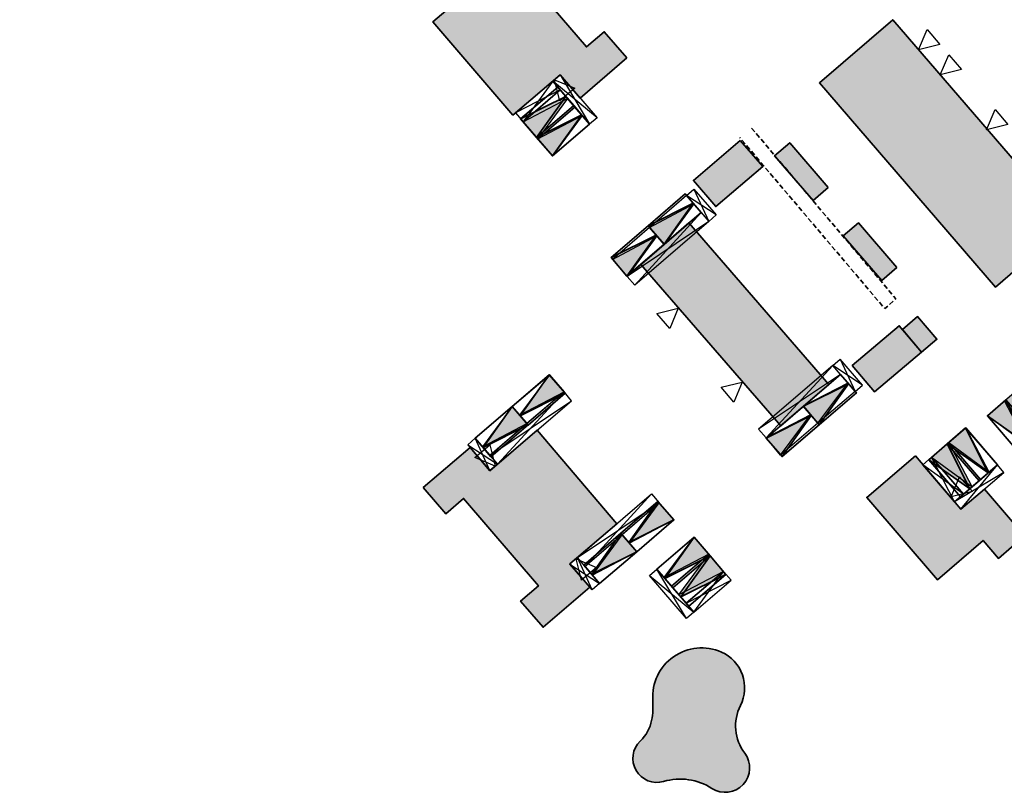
# Model space of a CAD drawing. Header units: metres. Extents: x 104098 to 104607, y 427853 to 428230.
# Tile 141 of 147: x 104379 to 104479, y 427853 to 427932. Entities that reach past the tile are written whole.
import ezdxf

# ---------------------------------------------------------------- set-up
doc = ezdxf.new("R2010")
doc.units = ezdxf.units.M
doc.linetypes.add('DASHED', pattern=[0.75, 0.5, -0.25])
for name, color, linetype, lineweight in [('N-WE-OG-BEBOUWING-G_BPD', 7, 'Continuous', 35), ('N-WE-OG-BEBOUWING-G_Gemeente', 7, 'Continuous', 35), ('N-WE-VH-VERHARDING-G_PARKEREN-EIGENTERREIN', 6, 'Continuous', 35), ('N2-WE-VH-VERHARDING-G', 252, 'DASHED', 35)]:
    doc.layers.add(name, color=color, linetype=linetype, lineweight=lineweight)
doc.layers.add('N-WE-VH-VERHARDING-A_PARKEREN-EIGENTERREIN', color=7, linetype='Continuous', lineweight=35, true_color=0xa2bfc8)
doc.layers.add('N-WE-VH-VERHARDING-AP_BEBOUWING', color=7, linetype='Continuous', true_color=0xcfcfcf)
doc.layers.add('PARKEERCHECK', color=84, linetype='Continuous')
doc.layers.add('voordeur', color=10, linetype='Continuous')

# ---------------------------------------------------------------- blocks, each defined once
blk = doc.blocks.new('p-voordeur')
at = {"layer": 'voordeur', "flags": 128}
blk.add_lwpolyline([(-2000, 1000), (0, 0), (-2000, -1000), (-2000, 1000)], dxfattribs=at)
blk = doc.blocks.new('*U63')
h = blk.add_hatch(color=256)
h.dxf.hatch_style = 1
h.paths.add_polyline_path([(104375.4, 428149.79), (104377.7, 428149.79), (104376.55, 428154.79)])
h.paths.add_polyline_path([(104377.7, 428144.79), (104376.55, 428149.79), (104375.4, 428144.79)])
at = {"flags": 128}
for points in [[(104377.7, 428155.79), (104374.2, 428155.79)], [(104374.2, 428155.79), (104377.7, 428154.79)], [(104377.7, 428155.79), (104374.2, 428154.79)], [(104374.2, 428154.79), (104374.2, 428155.79)], [(104377.7, 428154.79), (104377.7, 428155.79)], [(104375.4, 428154.79), (104374.2, 428144.79)], [(104374.2, 428154.79), (104375.4, 428144.79)], [(104377.7, 428154.79), (104374.2, 428154.79)], [(104377.7, 428149.79), (104376.55, 428154.79), (104375.4, 428149.79)], [(104377.7, 428144.79), (104376.55, 428149.79), (104375.4, 428144.79)]]:
    blk.add_lwpolyline(points, dxfattribs=at)
for points in [[(104375.4, 428154.79), (104374.2, 428154.79), (104374.2, 428144.79), (104375.4, 428144.79)], [(104375.4, 428149.79), (104375.4, 428154.79), (104377.7, 428154.79), (104377.7, 428149.79)], [(104375.4, 428144.79), (104375.4, 428149.79), (104377.7, 428149.79), (104377.7, 428144.79)]]:
    blk.add_lwpolyline(points, close=True, dxfattribs=at)
blk = doc.blocks.new('*U64')
h = blk.add_hatch(color=256)
h.dxf.hatch_style = 1
h.paths.add_polyline_path([(104375.4, 428149.79), (104377.7, 428149.79), (104376.55, 428154.79)])
h.paths.add_polyline_path([(104377.7, 428144.79), (104376.55, 428149.79), (104375.4, 428144.79)])
at = {"flags": 128}
for points in [[(104377.7, 428155.79), (104374.2, 428155.79)], [(104374.2, 428155.79), (104377.7, 428154.79)], [(104377.7, 428155.79), (104374.2, 428154.79)], [(104374.2, 428154.79), (104374.2, 428155.79)], [(104377.7, 428154.79), (104377.7, 428155.79)], [(104375.4, 428154.79), (104374.2, 428144.79)], [(104374.2, 428154.79), (104375.4, 428144.79)], [(104377.7, 428154.79), (104374.2, 428154.79)], [(104377.7, 428149.79), (104376.55, 428154.79), (104375.4, 428149.79)], [(104377.7, 428144.79), (104376.55, 428149.79), (104375.4, 428144.79)]]:
    blk.add_lwpolyline(points, dxfattribs=at)
for points in [[(104375.4, 428154.79), (104374.2, 428154.79), (104374.2, 428144.79), (104375.4, 428144.79)], [(104375.4, 428149.79), (104375.4, 428154.79), (104377.7, 428154.79), (104377.7, 428149.79)], [(104375.4, 428144.79), (104375.4, 428149.79), (104377.7, 428149.79), (104377.7, 428144.79)]]:
    blk.add_lwpolyline(points, close=True, dxfattribs=at)
blk = doc.blocks.new('*U38')
h = blk.add_hatch(color=256)
h.dxf.hatch_style = 1
h.paths.add_polyline_path([(104389.73, 428153.93), (104392.03, 428153.93), (104390.88, 428158.93)])
h.paths.add_polyline_path([(104393.18, 428158.93), (104392.03, 428153.93), (104394.33, 428153.93)])
at = {"flags": 128}
for points in [[(104395.53, 428159.93), (104389.73, 428159.93)], [(104389.73, 428159.93), (104389.73, 428158.93)], [(104395.53, 428159.93), (104389.73, 428158.93)], [(104389.73, 428159.93), (104395.53, 428158.93)], [(104395.53, 428158.93), (104395.53, 428159.93)], [(104392.03, 428153.93), (104390.88, 428158.93), (104389.73, 428153.93)], [(104395.53, 428158.93), (104389.73, 428158.93)], [(104394.33, 428153.93), (104393.18, 428158.93), (104392.03, 428153.93)], [(104395.53, 428158.93), (104394.33, 428153.93)], [(104394.33, 428158.93), (104395.53, 428153.93)]]:
    blk.add_lwpolyline(points, dxfattribs=at)
for points in [[(104389.73, 428153.93), (104389.73, 428158.93), (104392.03, 428158.93), (104392.03, 428153.93)], [(104392.03, 428153.93), (104392.03, 428158.93), (104394.33, 428158.93), (104394.33, 428153.93)], [(104394.33, 428158.93), (104395.53, 428158.93), (104395.53, 428153.93), (104394.33, 428153.93)]]:
    blk.add_lwpolyline(points, close=True, dxfattribs=at)
blk = doc.blocks.new('*U71')
h = blk.add_hatch(color=256)
h.dxf.hatch_style = 1
h.paths.add_polyline_path([(104389.73, 428153.93), (104392.03, 428153.93), (104390.88, 428158.93)])
h.paths.add_polyline_path([(104393.18, 428158.93), (104392.03, 428153.93), (104394.33, 428153.93)])
at = {"flags": 128}
for points in [[(104395.53, 428159.93), (104389.73, 428159.93)], [(104389.73, 428159.93), (104389.73, 428158.93)], [(104395.53, 428159.93), (104389.73, 428158.93)], [(104389.73, 428159.93), (104395.53, 428158.93)], [(104395.53, 428158.93), (104395.53, 428159.93)], [(104392.03, 428153.93), (104390.88, 428158.93), (104389.73, 428153.93)], [(104395.53, 428158.93), (104389.73, 428158.93)], [(104394.33, 428153.93), (104393.18, 428158.93), (104392.03, 428153.93)], [(104395.53, 428158.93), (104394.33, 428153.93)], [(104394.33, 428158.93), (104395.53, 428153.93)]]:
    blk.add_lwpolyline(points, dxfattribs=at)
for points in [[(104389.73, 428153.93), (104389.73, 428158.93), (104392.03, 428158.93), (104392.03, 428153.93)], [(104392.03, 428153.93), (104392.03, 428158.93), (104394.33, 428158.93), (104394.33, 428153.93)], [(104394.33, 428158.93), (104395.53, 428158.93), (104395.53, 428153.93), (104394.33, 428153.93)]]:
    blk.add_lwpolyline(points, close=True, dxfattribs=at)
blk = doc.blocks.new('*U85')
h = blk.add_hatch(color=256)
h.dxf.hatch_style = 1
h.paths.add_polyline_path([(104389.73, 428153.93), (104392.03, 428153.93), (104390.88, 428158.93)])
h.paths.add_polyline_path([(104393.18, 428158.93), (104392.03, 428153.93), (104394.33, 428153.93)])
at = {"flags": 128}
for points in [[(104395.53, 428159.93), (104389.73, 428159.93)], [(104389.73, 428159.93), (104389.73, 428158.93)], [(104395.53, 428159.93), (104389.73, 428158.93)], [(104389.73, 428159.93), (104395.53, 428158.93)], [(104395.53, 428158.93), (104395.53, 428159.93)], [(104392.03, 428153.93), (104390.88, 428158.93), (104389.73, 428153.93)], [(104395.53, 428158.93), (104389.73, 428158.93)], [(104394.33, 428153.93), (104393.18, 428158.93), (104392.03, 428153.93)], [(104395.53, 428158.93), (104394.33, 428153.93)], [(104394.33, 428158.93), (104395.53, 428153.93)]]:
    blk.add_lwpolyline(points, dxfattribs=at)
for points in [[(104389.73, 428153.93), (104389.73, 428158.93), (104392.03, 428158.93), (104392.03, 428153.93)], [(104392.03, 428153.93), (104392.03, 428158.93), (104394.33, 428158.93), (104394.33, 428153.93)], [(104394.33, 428158.93), (104395.53, 428158.93), (104395.53, 428153.93), (104394.33, 428153.93)]]:
    blk.add_lwpolyline(points, close=True, dxfattribs=at)
blk = doc.blocks.new('*U23')
h = blk.add_hatch(color=256)
h.dxf.hatch_style = 1
h.paths.add_polyline_path([(104375.4, 428149.79), (104377.7, 428149.79), (104376.55, 428154.79)])
h.paths.add_polyline_path([(104377.7, 428144.79), (104376.55, 428149.79), (104375.4, 428144.79)])
at = {"flags": 128}
for points in [[(104377.7, 428155.79), (104374.2, 428155.79)], [(104374.2, 428155.79), (104377.7, 428154.79)], [(104377.7, 428155.79), (104374.2, 428154.79)], [(104374.2, 428154.79), (104374.2, 428155.79)], [(104377.7, 428154.79), (104377.7, 428155.79)], [(104375.4, 428154.79), (104374.2, 428144.79)], [(104374.2, 428154.79), (104375.4, 428144.79)], [(104377.7, 428154.79), (104374.2, 428154.79)], [(104377.7, 428149.79), (104376.55, 428154.79), (104375.4, 428149.79)], [(104377.7, 428144.79), (104376.55, 428149.79), (104375.4, 428144.79)]]:
    blk.add_lwpolyline(points, dxfattribs=at)
for points in [[(104375.4, 428154.79), (104374.2, 428154.79), (104374.2, 428144.79), (104375.4, 428144.79)], [(104375.4, 428149.79), (104375.4, 428154.79), (104377.7, 428154.79), (104377.7, 428149.79)], [(104375.4, 428144.79), (104375.4, 428149.79), (104377.7, 428149.79), (104377.7, 428144.79)]]:
    blk.add_lwpolyline(points, close=True, dxfattribs=at)
blk = doc.blocks.new('*U24')
h = blk.add_hatch(color=256)
h.dxf.hatch_style = 1
h.paths.add_polyline_path([(104375.4, 428149.79), (104377.7, 428149.79), (104376.55, 428154.79)])
h.paths.add_polyline_path([(104377.7, 428144.79), (104376.55, 428149.79), (104375.4, 428144.79)])
at = {"flags": 128}
for points in [[(104377.7, 428155.79), (104374.2, 428155.79)], [(104374.2, 428155.79), (104377.7, 428154.79)], [(104377.7, 428155.79), (104374.2, 428154.79)], [(104374.2, 428154.79), (104374.2, 428155.79)], [(104377.7, 428154.79), (104377.7, 428155.79)], [(104375.4, 428154.79), (104374.2, 428144.79)], [(104374.2, 428154.79), (104375.4, 428144.79)], [(104377.7, 428154.79), (104374.2, 428154.79)], [(104377.7, 428149.79), (104376.55, 428154.79), (104375.4, 428149.79)], [(104377.7, 428144.79), (104376.55, 428149.79), (104375.4, 428144.79)]]:
    blk.add_lwpolyline(points, dxfattribs=at)
for points in [[(104375.4, 428154.79), (104374.2, 428154.79), (104374.2, 428144.79), (104375.4, 428144.79)], [(104375.4, 428149.79), (104375.4, 428154.79), (104377.7, 428154.79), (104377.7, 428149.79)], [(104375.4, 428144.79), (104375.4, 428149.79), (104377.7, 428149.79), (104377.7, 428144.79)]]:
    blk.add_lwpolyline(points, close=True, dxfattribs=at)
blk = doc.blocks.new('*U92')
h = blk.add_hatch(color=256)
h.dxf.hatch_style = 1
h.paths.add_polyline_path([(104389.73, 428153.93), (104392.03, 428153.93), (104390.88, 428158.93)])
h.paths.add_polyline_path([(104393.18, 428158.93), (104392.03, 428153.93), (104394.33, 428153.93)])
at = {"flags": 128}
for points in [[(104395.53, 428159.93), (104389.73, 428159.93)], [(104389.73, 428159.93), (104389.73, 428158.93)], [(104395.53, 428159.93), (104389.73, 428158.93)], [(104389.73, 428159.93), (104395.53, 428158.93)], [(104395.53, 428158.93), (104395.53, 428159.93)], [(104392.03, 428153.93), (104390.88, 428158.93), (104389.73, 428153.93)], [(104395.53, 428158.93), (104389.73, 428158.93)], [(104394.33, 428153.93), (104393.18, 428158.93), (104392.03, 428153.93)], [(104395.53, 428158.93), (104394.33, 428153.93)], [(104394.33, 428158.93), (104395.53, 428153.93)]]:
    blk.add_lwpolyline(points, dxfattribs=at)
for points in [[(104389.73, 428153.93), (104389.73, 428158.93), (104392.03, 428158.93), (104392.03, 428153.93)], [(104392.03, 428153.93), (104392.03, 428158.93), (104394.33, 428158.93), (104394.33, 428153.93)], [(104394.33, 428158.93), (104395.53, 428158.93), (104395.53, 428153.93), (104394.33, 428153.93)]]:
    blk.add_lwpolyline(points, close=True, dxfattribs=at)
blk = doc.blocks.new('*U94')
at = {"layer": 'N-WE-VH-VERHARDING-A_PARKEREN-EIGENTERREIN'}
h = blk.add_hatch(color=256, dxfattribs=at)
h.dxf.hatch_style = 1
h.paths.add_polyline_path([(2.92, -4.06), (1.01, 0.73), (-1.01, -0.73)])
at = {"ltscale": 0.2}
blk.add_lwpolyline([(1.01, 0.73), (3.94, -3.33), (1.91, -4.79), (-1.01, -0.73), (1.01, 0.73), (2.92, -4.06), (-1.01, -0.73)], dxfattribs=at)

msp = doc.modelspace()

# ---------------------------------------------------------------- hatches: boundary and pattern name
at = {"layer": 'N-WE-VH-VERHARDING-AP_BEBOUWING'}
h = msp.add_hatch(color=256, dxfattribs=at)
h.dxf.hatch_style = 1
h.paths.add_polyline_path([(104548.57, 428001.48), (104566.57, 427980.61), (104559.07, 427974.15), (104541.07, 427995.01)])
h.paths.add_polyline_path([(104544.78, 427961.81), (104526.77, 427982.67), (104519.72, 427976.59), (104537.74, 427955.73)])
h.paths.add_polyline_path([(104490.04, 427951), (104508.04, 427930.12), (104500.99, 427924.05), (104482.99, 427944.92)])
h.paths.add_polyline_path([(104486.08, 427911.17), (104468.08, 427932.04), (104460.59, 427925.57), (104478.59, 427904.7)])
h = msp.add_hatch(color=256, dxfattribs=at)
h.dxf.hatch_style = 1
h.paths.add_polyline_path([(104599.86, 427992.16), (104594.88, 427987.89), (104599.59, 427982.45), (104597.2, 427980.39), (104601.31, 427975.62), (104603.99, 427977.92), (104602.42, 427979.74), (104607.09, 427983.75)])
h.paths.add_polyline_path([(104589.98, 427972.12), (104591.55, 427970.3), (104594.22, 427972.59), (104590.12, 427977.37), (104587.75, 427975.34), (104583.61, 427980.15), (104574.07, 427971.95), (104578.2, 427967.15), (104575.83, 427965.11), (104579.93, 427960.33), (104582.62, 427962.63), (104581.05, 427964.45)])
h.paths.add_polyline_path([(104571.34, 427959.79), (104568.97, 427957.76), (104564.84, 427962.57), (104555.29, 427954.37), (104559.43, 427949.56), (104557.05, 427947.53), (104561.16, 427942.75), (104563.84, 427945.05), (104562.28, 427946.87), (104571.21, 427954.53), (104572.77, 427952.71), (104575.45, 427955.01)])
h.paths.add_polyline_path([(104551.55, 427943.97), (104549.18, 427941.94), (104545.04, 427946.75), (104535.5, 427938.55), (104539.64, 427933.75), (104537.26, 427931.71), (104541.36, 427926.93), (104544.05, 427929.23), (104542.48, 427931.05), (104551.41, 427938.72), (104552.98, 427936.89), (104555.66, 427939.19)])
h.paths.add_polyline_path([(104530.82, 427922.08), (104532.38, 427920.26), (104535.06, 427922.56), (104530.96, 427927.34), (104528.59, 427925.3), (104524.45, 427930.11), (104514.91, 427921.92), (104519.04, 427917.11), (104516.67, 427915.07), (104520.77, 427910.29), (104523.45, 427912.59), (104521.89, 427914.41)])
h.paths.add_polyline_path([(104511.03, 427906.26), (104512.59, 427904.44), (104515.27, 427906.74), (104511.17, 427911.52), (104508.8, 427909.48), (104504.66, 427914.3), (104495.12, 427906.1), (104499.25, 427901.29), (104496.88, 427899.25), (104500.98, 427894.47), (104503.66, 427896.77), (104502.1, 427898.6)])
h.paths.add_polyline_path([(104493.54, 427892.1), (104486.31, 427900.51), (104481.34, 427896.24), (104486.04, 427890.8), (104483.65, 427888.74), (104487.76, 427883.97), (104490.44, 427886.27), (104488.87, 427888.09)])
h.paths.add_polyline_path([(104477.44, 427884.06), (104475.04, 427882.01), (104470.38, 427887.48), (104465.41, 427883.21), (104472.63, 427874.79), (104477.3, 427878.81), (104478.87, 427876.98), (104481.54, 427879.28)])
h = msp.add_hatch(color=256, dxfattribs=at)
h.dxf.hatch_style = 1
h.paths.add_polyline_path([(104386.43, 427989.34), (104383.46, 427986.81), (104384.26, 427985.88), (104378.79, 427981.21), (104383.05, 427976.23), (104386.84, 427979.46), (104386.81, 427979.49), (104387.66, 427980.21), (104388.5, 427980.92), (104390.55, 427978.51), (104395.34, 427982.6), (104393.05, 427985.29), (104391.22, 427983.73)])
h.paths.add_polyline_path([(104404.49, 427968.29), (104399.7, 427973.91), (104401.52, 427975.46), (104399.23, 427978.15), (104394.44, 427974.06), (104396.49, 427971.66), (104395.66, 427970.95), (104395.67, 427970.94), (104394.82, 427970.22), (104391, 427967.01), (104395.26, 427962.02), (104400.73, 427966.69), (104401.52, 427965.76)])
h.paths.add_polyline_path([(104425.96, 427950.11), (104424.14, 427948.55), (104416.48, 427957.49), (104418.3, 427959.05), (104416, 427961.73), (104411.22, 427957.63), (104413.25, 427955.26), (104408.44, 427951.13), (104416.62, 427941.58), (104421.44, 427945.71), (104423.47, 427943.33), (104428.26, 427947.43)])
h.paths.add_polyline_path([(104429.09, 427938.23), (104430.91, 427939.79), (104428.61, 427942.47), (104423.83, 427938.37), (104425.87, 427936), (104421.05, 427931.87), (104429.23, 427922.32), (104434.05, 427926.45), (104436.09, 427924.07), (104440.87, 427928.17), (104438.57, 427930.85), (104436.75, 427929.29)])
h = msp.add_hatch(color=256, dxfattribs=at)
h.dxf.hatch_style = 1
h.paths.add_polyline_path([(104454.77, 427917.05), (104452.48, 427919.73), (104447.68, 427915.65), (104449.97, 427912.96)])
h = msp.add_hatch(color=256, dxfattribs=at)
h.dxf.hatch_style = 1
h.paths.add_polyline_path([(104457.54, 427919.49), (104455.99, 427918.16), (104459.93, 427913.58), (104461.48, 427914.91)])
h = msp.add_hatch(color=256, dxfattribs=at)
h.dxf.hatch_style = 1
h.paths.add_polyline_path([(104456.61, 427890.53), (104461.52, 427894.78), (104447.23, 427911.29), (104442.32, 427907.04)])
h = msp.add_hatch(color=256, dxfattribs=at)
h.dxf.hatch_style = 1
h.paths.add_polyline_path([(104464.56, 427911.32), (104463.01, 427909.99), (104466.95, 427905.41), (104468.5, 427906.74)], flags=17)
h = msp.add_hatch(color=256, dxfattribs=at)
h.dxf.hatch_style = 1
h.paths.add_polyline_path([(104470.61, 427901.72), (104469.06, 427900.4), (104471.02, 427898.08), (104472.58, 427899.4)])
h = msp.add_hatch(color=256, dxfattribs=at)
h.dxf.hatch_style = 1
h.paths.add_polyline_path([(104469.06, 427900.4), (104468.74, 427900.78), (104463.93, 427896.7), (104466.21, 427894.01), (104471.02, 427898.08)])
h = msp.add_hatch(color=256, dxfattribs=at)
h.dxf.hatch_style = 1
h.paths.add_polyline_path([(104431.69, 427890.08), (104426.88, 427885.95), (104424.84, 427888.33), (104420.06, 427884.23), (104422.35, 427881.55), (104424.18, 427883.11), (104431.84, 427874.17), (104430.01, 427872.61), (104432.31, 427869.93), (104437.1, 427874.03), (104435.06, 427876.41), (104439.87, 427880.53)])
h = msp.add_hatch(color=256, dxfattribs=at)
h.dxf.hatch_style = 1
h.paths.add_polyline_path([(104450.55, 427867.39, 0.564608), (104443.53, 427862.48, -0.064875), (104443.41, 427860.41, -0.154946), (104442.25, 427858.29, 0.785355), (104444.64, 427854.16, -0.217896), (104449.58, 427853.45, 0.838441), (104452.93, 427857.06, -0.286998), (104452.49, 427861.92, 0.429708)])

# ---------------------------------------------------------------- linework, layer by layer
at = {"layer": 'N-WE-OG-BEBOUWING-G_BPD', "flags": 128}
for points in [[(104440.87, 427928.17), (104438.57, 427930.85), (104436.75, 427929.29), (104429.09, 427938.23), (104430.91, 427939.79), (104428.61, 427942.47), (104423.83, 427938.37), (104425.87, 427936), (104421.05, 427931.87), (104429.23, 427922.32), (104434.05, 427926.45), (104436.09, 427924.07)], [(104486.06, 427911.2), (104468.07, 427932.07), (104460.57, 427925.61), (104478.56, 427904.73)], [(104452.48, 427919.73), (104454.77, 427917.05), (104449.97, 427912.96), (104447.68, 427915.65)], [(104461.48, 427914.91), (104457.54, 427919.49), (104455.99, 427918.16), (104459.93, 427913.58)], [(104447.23, 427911.29), (104442.32, 427907.04), (104456.61, 427890.53), (104461.52, 427894.78)], [(104468.5, 427906.74), (104464.56, 427911.32), (104463.01, 427909.99), (104466.95, 427905.41)], [(104471.02, 427898.08), (104472.58, 427899.4), (104470.61, 427901.72), (104469.06, 427900.4)], [(104471.02, 427898.08), (104468.74, 427900.78), (104463.93, 427896.7), (104466.21, 427894.01)], [(104470.38, 427887.48), (104465.41, 427883.21), (104472.63, 427874.79), (104477.3, 427878.81), (104478.87, 427876.98), (104481.54, 427879.28), (104477.44, 427884.06), (104475.04, 427882.01)]]:
    msp.add_lwpolyline(points, close=True, dxfattribs=at)
at = {"layer": 'N-WE-OG-BEBOUWING-G_BPD'}
msp.add_lwpolyline([(104420.06, 427884.23), (104424.84, 427888.33), (104426.88, 427885.95), (104431.69, 427890.08), (104439.87, 427880.53), (104435.06, 427876.41), (104437.1, 427874.03), (104432.31, 427869.93), (104430.01, 427872.61), (104431.84, 427874.17), (104424.18, 427883.11), (104422.35, 427881.55)], close=True, dxfattribs=at)
at = {"layer": 'N-WE-OG-BEBOUWING-G_Gemeente'}
msp.add_lwpolyline([(104452.49, 427861.92, 0.286998), (104452.93, 427857.06, -0.838441), (104449.58, 427853.45, 0.217896), (104444.64, 427854.16, -0.785355), (104442.25, 427858.29, 0.154946), (104443.41, 427860.41, 0.064875), (104443.53, 427862.48, -0.564608), (104450.55, 427867.39, -0.429708)], format="xyb", close=True, dxfattribs=at)
at = {"layer": 'N2-WE-VH-VERHARDING-G', "flags": 128}
msp.add_lwpolyline([(104453.63, 427921), (104468.4, 427903.52), (104467.25, 427902.53), (104452.42, 427920.03)], dxfattribs=at)

# ---------------------------------------------------------------- block references
at = {"layer": 'N-WE-VH-VERHARDING-G_PARKEREN-EIGENTERREIN', "ltscale": 0.2}
for p, rotation in [((104430.83, 427920.99), 94.84791617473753), ((104432.46, 427919.09), 94.84791617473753), ((104443.87, 427910.06), 94.84791617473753), ((104440.07, 427906.8), 94.84791617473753), ((104433.76, 427894.82), 274.8479161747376), ((104459.74, 427891.59), 94.84791617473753), ((104478.69, 427892.38), 4.892704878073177), ((104429.97, 427891.57), 274.8479161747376), ((104455.94, 427888.33), 94.84791617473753), ((104474.58, 427889.52), 4.892704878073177), ((104472.69, 427887.89), 4.892704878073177), ((104444.87, 427881.86), 274.8479161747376), ((104441.08, 427878.61), 274.8479161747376), ((104448.57, 427878.19), 274.8479161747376), ((104450.2, 427876.29), 274.8479161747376)]:
    msp.add_blockref('*U94', p, dxfattribs=dict(at, rotation=rotation))
at = {"layer": 'PARKEERCHECK', "xscale": -1}
for name, p, rotation in [('*U38', (-152731.59, 70036.55), 310.5977568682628), ('*U63', (-151062.92, 68851.54), 310.8636344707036), ('*U71', (-254079.14, 684114.05), 220.7484848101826), ('*U24', (361397.3, 785901.21), 130.6320333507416), ('*U92', (361074.33, 786146.92), 130.683887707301)]:
    msp.add_blockref(name, p, dxfattribs=dict(at, rotation=rotation))
at = {"layer": 'PARKEERCHECK'}
for name, p, rotation in [('*U64', (-288948.39, 229304.63), 310.4846405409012), ('*U23', (497445.13, 627254.98), 130.5977568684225), ('*U85', (-95422.66, 820641.8), 220.6768220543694)]:
    msp.add_blockref(name, p, dxfattribs=dict(at, rotation=rotation))
at = {"layer": 'voordeur', "xscale": 0.000999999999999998, "yscale": 0.000999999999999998, "zscale": 0.000999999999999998}
for p, rotation in [((104470.71, 427929.01), 220.758344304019), ((104472.93, 427926.43), 220.758344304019), ((104433.48, 427925.94), 130.6620754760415), ((104477.67, 427920.83), 220.758344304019), ((104446.13, 427902.57), 40.48464054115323), ((104452.68, 427895.02), 40.48464054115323), ((104427.41, 427886.42), 310.6320333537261), ((104474.04, 427883.26), 220.6768220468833), ((104435.7, 427876.93), 130.5977568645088)]:
    msp.add_blockref('p-voordeur', p, dxfattribs=dict(at, rotation=rotation))

doc.saveas('drawing.dxf')
